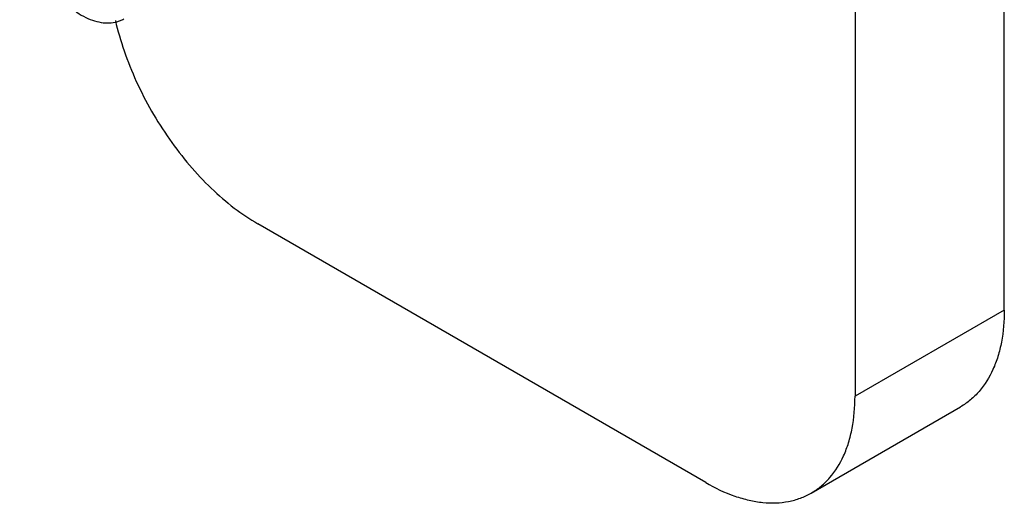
# Model space of a CAD drawing. Header units: millimetres. Extents: x 26 to 84, y 12 to 143.
# Tile 1 of 6: x 28 to 75, y 12 to 35. Entities that reach past the tile are written whole.
import ezdxf

# ---------------------------------------------------------------- set-up
doc = ezdxf.new("R2010")
doc.units = ezdxf.units.MM
doc.header["$LTSCALE"] = 10.060425
doc.layers.get('0').update_dxf_attribs({"linetype": 'CONTINUOUS'})

msp = doc.modelspace()

# ---------------------------------------------------------------- linework, layer by layer
at = {"color": 7}
for p, q in [((74.946, 21.018), (74.946, 117.365)), ((67.875, 113.283), (67.875, 16.935)), ((60.804, 12.853), (39.591, 25.1)), ((74.946, 21.018), (67.875, 16.935)), ((65.804, 12.358), (72.875, 16.44))]:
    msp.add_line(p, q, dxfattribs=at)
for points, knots in [([(28.313, 39.993), (28.313, 39.824), (28.336, 39.474), (28.43, 38.943), (28.584, 38.4), (28.793, 37.855), (29.053, 37.319), (29.359, 36.806), (29.705, 36.325), (30.082, 35.886), (30.483, 35.5), (30.9, 35.174), (31.324, 34.915), (31.745, 34.728), (32.156, 34.619), (32.549, 34.59), (32.858, 34.635), (33.083, 34.713), (33.188, 34.765), (33.238, 34.794)], [0, 0, 0, 0, 0.062384, 0.128735, 0.198329, 0.270312, 0.343693, 0.417431, 0.490462, 0.561754, 0.630356, 0.695449, 0.756401, 0.812843, 0.864747, 0.912526, 0.957104, 0.978666, 1, 1, 1, 1]), ([(32.843, 34.72), (32.957, 34.234), (33.243, 33.256), (33.819, 31.822), (34.537, 30.424), (35.38, 29.095), (36.326, 27.87), (37.353, 26.776), (38.435, 25.843), (39.204, 25.324), (39.591, 25.1)], [0, 0, 0, 0, 0.124491, 0.253316, 0.384403, 0.515582, 0.644678, 0.769606, 0.888565, 1, 1, 1, 1]), ([(74.946, 21.018), (74.946, 20.511), (74.887, 19.767), (74.658, 18.832), (74.357, 18.023), (73.92, 17.311), (73.354, 16.755), (73.039, 16.535), (72.875, 16.44)], [0, 0, 0, 0, 0.289451, 0.422816, 0.548837, 0.781735, 0.891887, 1, 1, 1, 1]), ([(65.804, 12.358), (65.968, 12.452), (66.283, 12.672), (66.849, 13.228), (67.286, 13.94), (67.587, 14.749), (67.816, 15.685), (67.875, 16.429), (67.875, 16.935)], [0, 0, 0, 0, 0.108113, 0.218265, 0.451163, 0.577184, 0.710549, 1, 1, 1, 1]), ([(60.804, 12.853), (61.243, 12.599), (61.917, 12.279), (62.842, 12.009), (63.693, 11.866), (64.528, 11.888), (65.292, 12.1), (65.64, 12.263), (65.804, 12.358)], [0, 0, 0, 0, 0.28945, 0.422815, 0.548836, 0.781734, 0.891886, 1, 1, 1, 1])]:
    msp.add_open_spline(points, degree=3, knots=knots, dxfattribs=at)

doc.saveas('drawing.dxf')
